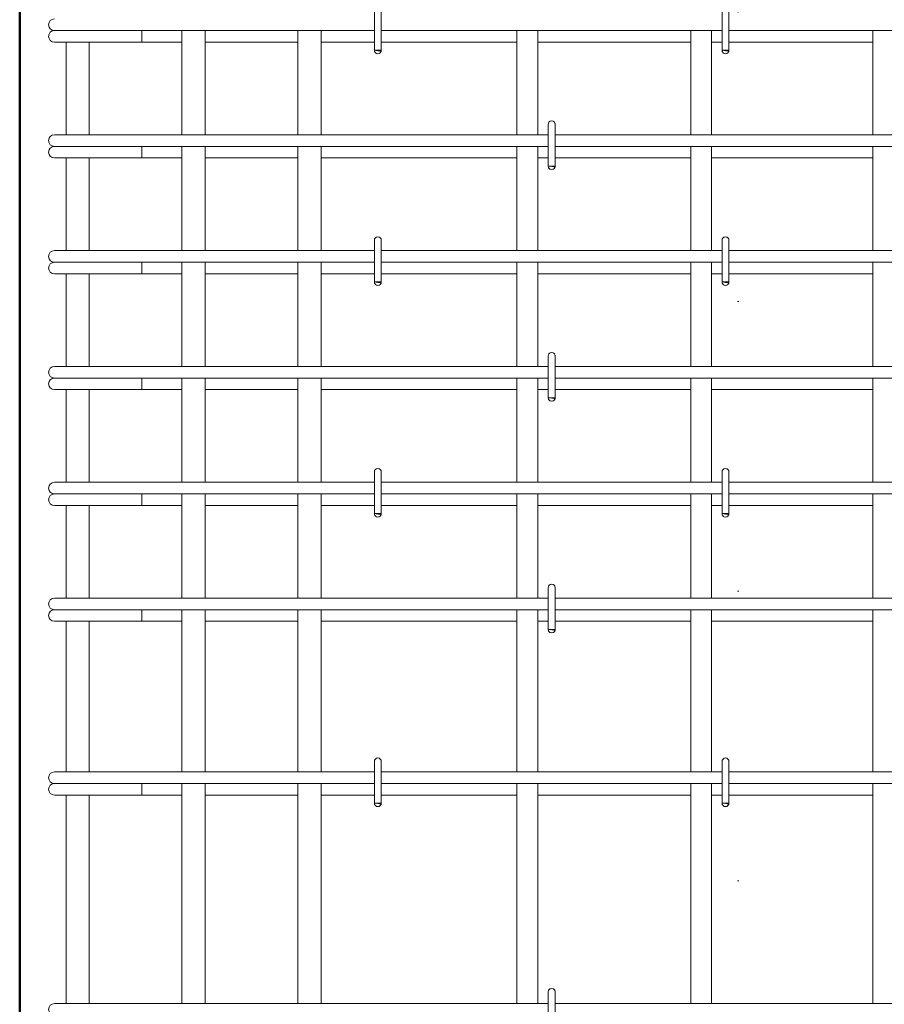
# Model space of a CAD drawing. Header units: millimetres. Extents: x -13889 to -3744, y 5954 to 13256.
# Tile 8 of 28: x -12500 to -11754, y 8914 to 9764. Entities that reach past the tile are written whole.
import ezdxf

# ---------------------------------------------------------------- set-up
doc = ezdxf.new("R2010")
doc.units = ezdxf.units.MM
doc.linetypes.add('ADSK_Линия разреза', pattern=[500, 0, -250, 0, -250])
doc.linetypes.add('ADSK_Пунктирная_п5', pattern=[125, 0, -125])
for name, color, linetype, lineweight in [('G-____-____-SYMB', 111, 'ADSK_Пунктирная_п5', 20), ('S-COLS-____-OTLN', 52, 'Continuous', 20), ('S-RBAR-____-OTLN', 171, 'Continuous', 100)]:
    doc.layers.add(name, color=color, linetype=linetype, lineweight=lineweight)

msp = doc.modelspace()

# ---------------------------------------------------------------- hatches: boundary and pattern name
at = {"layer": 'S-RBAR-____-OTLN', "lineweight": 20}
for points in [[(-12188.698, 9737.3021), (-12188.1022, 9738.0002), (-12194, 9738.0002), (-12191, 9737.6052)], [(-11888.698, 9737.3021), (-11888.1022, 9738.0002), (-11894, 9738.0002), (-11891, 9737.6052)], [(-12038.698, 9637.3021), (-12038.1022, 9638.0002), (-12044, 9638.0002), (-12041, 9637.6052)], [(-12188.698, 9537.3021), (-12188.1022, 9538.0002), (-12194, 9538.0002), (-12191, 9537.6052)], [(-11888.698, 9537.3021), (-11888.1022, 9538.0002), (-11894, 9538.0002), (-11891, 9537.6052)], [(-12038.698, 9437.3021), (-12038.1022, 9438.0002), (-12044, 9438.0002), (-12041, 9437.6052)], [(-12188.698, 9337.3021), (-12188.1022, 9338.0002), (-12194, 9338.0002), (-12191, 9337.6052)], [(-11888.698, 9337.3021), (-11888.1022, 9338.0002), (-11894, 9338.0002), (-11891, 9337.6052)], [(-12038.698, 9237.3021), (-12038.1022, 9238.0002), (-12044, 9238.0002), (-12041, 9237.6052)], [(-12188.698, 9087.3021), (-12188.1022, 9088.0002), (-12194, 9088.0002), (-12191, 9087.6052)], [(-11888.698, 9087.3021), (-11888.1022, 9088.0002), (-11894, 9088.0002), (-11891, 9087.6052)]]:
    msp.add_hatch(color=256, dxfattribs=at).paths.add_polyline_path(points)
h = msp.add_hatch(color=256, dxfattribs=at)
edge = h.paths.add_edge_path()
edge.add_arc((-12191, 9738.0002), 3, 339.0594289, 360)
edge.add_line((-12188, 9738.0002), (-12191, 9738.0002))
edge.add_line((-12191, 9738.0002), (-12188.1981, 9736.928))
h = msp.add_hatch(color=256, dxfattribs=at)
edge = h.paths.add_edge_path()
edge.add_arc((-11891, 9738.0002), 3, 339.0594289, 360)
edge.add_line((-11888, 9738.0002), (-11891, 9738.0002))
edge.add_line((-11891, 9738.0002), (-11888.1981, 9736.928))
h = msp.add_hatch(color=256, dxfattribs=at)
edge = h.paths.add_edge_path()
edge.add_arc((-12041, 9638.0002), 3, 339.0594289, 360)
edge.add_line((-12038, 9638.0002), (-12041, 9638.0002))
edge.add_line((-12041, 9638.0002), (-12038.1981, 9636.928))
h = msp.add_hatch(color=256, dxfattribs=at)
edge = h.paths.add_edge_path()
edge.add_arc((-12191, 9538.0002), 3, 339.0594289, 360)
edge.add_line((-12188, 9538.0002), (-12191, 9538.0002))
edge.add_line((-12191, 9538.0002), (-12188.1981, 9536.928))
h = msp.add_hatch(color=256, dxfattribs=at)
edge = h.paths.add_edge_path()
edge.add_arc((-11891, 9538.0002), 3, 339.0594289, 360)
edge.add_line((-11888, 9538.0002), (-11891, 9538.0002))
edge.add_line((-11891, 9538.0002), (-11888.1981, 9536.928))
h = msp.add_hatch(color=256, dxfattribs=at)
edge = h.paths.add_edge_path()
edge.add_arc((-12041, 9438.0002), 3, 339.0594289, 360)
edge.add_line((-12038, 9438.0002), (-12041, 9438.0002))
edge.add_line((-12041, 9438.0002), (-12038.1981, 9436.928))
h = msp.add_hatch(color=256, dxfattribs=at)
edge = h.paths.add_edge_path()
edge.add_arc((-12191, 9338.0002), 3, 339.0594289, 360)
edge.add_line((-12188, 9338.0002), (-12191, 9338.0002))
edge.add_line((-12191, 9338.0002), (-12188.1981, 9336.928))
h = msp.add_hatch(color=256, dxfattribs=at)
edge = h.paths.add_edge_path()
edge.add_arc((-11891, 9338.0002), 3, 339.0594289, 360)
edge.add_line((-11888, 9338.0002), (-11891, 9338.0002))
edge.add_line((-11891, 9338.0002), (-11888.1981, 9336.928))
h = msp.add_hatch(color=256, dxfattribs=at)
edge = h.paths.add_edge_path()
edge.add_arc((-12041, 9238.0002), 3, 339.0594289, 360)
edge.add_line((-12038, 9238.0002), (-12041, 9238.0002))
edge.add_line((-12041, 9238.0002), (-12038.1981, 9236.928))
h = msp.add_hatch(color=256, dxfattribs=at)
edge = h.paths.add_edge_path()
edge.add_arc((-12191, 9088.0002), 3, 339.0594289, 360)
edge.add_line((-12188, 9088.0002), (-12191, 9088.0002))
edge.add_line((-12191, 9088.0002), (-12188.1981, 9086.928))
h = msp.add_hatch(color=256, dxfattribs=at)
edge = h.paths.add_edge_path()
edge.add_arc((-11891, 9088.0002), 3, 339.0594289, 360)
edge.add_line((-11888, 9088.0002), (-11891, 9088.0002))
edge.add_line((-11891, 9088.0002), (-11888.1981, 9086.928))

# ---------------------------------------------------------------- linework, layer by layer
at = {"layer": 'G-____-____-SYMB', "linetype": 'ADSK_Линия разреза'}
msp.add_line((-11880, 12772.349), (-11880, 6101.1881), dxfattribs=at)
at = {"layer": 'S-COLS-____-OTLN', "lineweight": 50}
msp.add_line((-12500, 9899.9504), (-12500, 7100.0496), dxfattribs=at)
at = {"layer": 'S-RBAR-____-OTLN', "lineweight": 20}
for p, q in [((-12194, 9774.0002), (-12194, 9738.0002)), ((-12188, 9774.0002), (-12188, 9738.0002)), ((-11894, 9774.0002), (-11894, 9738.0002)), ((-11888, 9774.0002), (-11888, 9738.0002)), ((-12470.0914, 9755.0002), (-12469.0691, 9755.0002)), ((-12468.7996, 9755.0002), (-12468.0501, 9755.0002)), ((-12468.0531, 9755.0002), (-12465.5229, 9755.0002)), ((-12465.532, 9755.0002), (-12463.6466, 9755.0002)), ((-12463.6552, 9755.0002), (-12460.1312, 9755.0002)), ((-12460.1462, 9755.0002), (-12457.4441, 9755.0002)), ((-12457.4589, 9755.0002), (-12453.1549, 9755.0002)), ((-12453.1732, 9755.0002), (-12449.9313, 9755.0002)), ((-12449.9505, 9755.0002), (-12445.1076, 9755.0002)), ((-12445.1255, 9755.0002), (-12441.687, 9755.0002)), ((-12441.7072, 9755.0002), (-12440.0914, 9755.0002)), ((-12194, 9755.0002), (-12440.0914, 9755.0002)), ((-12394.6144, 9755.0002), (-12394.6144, 9745.0002)), ((-12360, 9755.0002), (-12360, 9665.0002)), ((-12340, 9755.0002), (-12340, 9665.0002)), ((-12260, 9755.0002), (-12260, 9665.0002)), ((-12240, 9755.0002), (-12240, 9665.0002)), ((-11894, 9755.0002), (-12188, 9755.0002)), ((-12071, 9665.0002), (-12071, 9755.0002)), ((-12053, 9665.0002), (-12053, 9755.0002)), ((-11921, 9665.0002), (-11921, 9755.0002)), ((-11903, 9665.0002), (-11903, 9755.0002)), ((-11561.0914, 9755.0002), (-11888, 9755.0002)), ((-11764, 9755.0002), (-11764, 9665.0002)), ((-12470.0914, 9745.0002), (-12418.8782, 9745.0002)), ((-12460, 9745.0002), (-12460, 9665.0002)), ((-12440, 9745.0002), (-12440, 9665.0002)), ((-12394.6144, 9745.0002), (-12418.8782, 9745.0002)), ((-12394.6144, 9745.0002), (-12360, 9745.0002)), ((-12340, 9745.0002), (-12260, 9745.0002)), ((-12240, 9745.0002), (-12194, 9745.0002)), ((-12188, 9745.0002), (-12071, 9745.0002)), ((-12053, 9745.0002), (-11921, 9745.0002)), ((-11903, 9745.0002), (-11894, 9745.0002)), ((-11888, 9745.0002), (-11764, 9745.0002)), ((-12188.1022, 9738.0002), (-12194, 9738.0002)), ((-12194, 9738.0002), (-12191, 9737.6052)), ((-12188, 9738.0002), (-12191, 9738.0002)), ((-12191, 9738.0002), (-12188.1981, 9736.928)), ((-12191, 9737.6052), (-12188.698, 9737.3021)), ((-12188.698, 9737.3021), (-12188.1022, 9738.0002)), ((-11888.1022, 9738.0002), (-11894, 9738.0002)), ((-11894, 9738.0002), (-11891, 9737.6052)), ((-11888, 9738.0002), (-11891, 9738.0002)), ((-11891, 9738.0002), (-11888.1981, 9736.928)), ((-11891, 9737.6052), (-11888.698, 9737.3021)), ((-11888.698, 9737.3021), (-11888.1022, 9738.0002)), ((-12044, 9674.0002), (-12044, 9638.0002)), ((-12038, 9674.0002), (-12038, 9638.0002)), ((-12470.0914, 9665.0002), (-12461.3046, 9665.0002)), ((-12461.3046, 9665.0002), (-12440.0914, 9665.0002)), ((-12044, 9665.0002), (-12440.0914, 9665.0002)), ((-11744, 9665.0002), (-12038, 9665.0002)), ((-12470.0914, 9655.0002), (-12469.0691, 9655.0002)), ((-12468.7996, 9655.0002), (-12468.0501, 9655.0002)), ((-12468.0531, 9655.0002), (-12465.5229, 9655.0002)), ((-12465.532, 9655.0002), (-12463.6466, 9655.0002)), ((-12463.6552, 9655.0002), (-12460.1312, 9655.0002)), ((-12460.1462, 9655.0002), (-12457.4441, 9655.0002)), ((-12457.4589, 9655.0002), (-12453.1549, 9655.0002)), ((-12453.1732, 9655.0002), (-12449.9313, 9655.0002)), ((-12449.9505, 9655.0002), (-12445.1076, 9655.0002)), ((-12445.1255, 9655.0002), (-12441.687, 9655.0002)), ((-12441.7072, 9655.0002), (-12440.0914, 9655.0002)), ((-12044, 9655.0002), (-12440.0914, 9655.0002)), ((-12394.6144, 9655.0002), (-12394.6144, 9645.0002)), ((-12360, 9655.0002), (-12360, 9565.0002)), ((-12340, 9655.0002), (-12340, 9565.0002)), ((-12260, 9655.0002), (-12260, 9565.0002)), ((-12240, 9655.0002), (-12240, 9565.0002)), ((-12071, 9565.0002), (-12071, 9655.0002)), ((-12053, 9565.0002), (-12053, 9655.0002)), ((-11744, 9655.0002), (-12038, 9655.0002)), ((-11921, 9565.0002), (-11921, 9655.0002)), ((-11903, 9565.0002), (-11903, 9655.0002)), ((-11764, 9655.0002), (-11764, 9565.0002)), ((-12470.0914, 9645.0002), (-12418.8782, 9645.0002)), ((-12460, 9645.0002), (-12460, 9565.0002)), ((-12440, 9645.0002), (-12440, 9565.0002)), ((-12394.6144, 9645.0002), (-12418.8782, 9645.0002)), ((-12394.6144, 9645.0002), (-12360, 9645.0002)), ((-12340, 9645.0002), (-12260, 9645.0002)), ((-12240, 9645.0002), (-12071, 9645.0002)), ((-12053, 9645.0002), (-12044, 9645.0002)), ((-12038, 9645.0002), (-11921, 9645.0002)), ((-11903, 9645.0002), (-11764, 9645.0002)), ((-12038.1022, 9638.0002), (-12044, 9638.0002)), ((-12044, 9638.0002), (-12041, 9637.6052)), ((-12038, 9638.0002), (-12041, 9638.0002)), ((-12041, 9638.0002), (-12038.1981, 9636.928)), ((-12041, 9637.6052), (-12038.698, 9637.3021)), ((-12038.698, 9637.3021), (-12038.1022, 9638.0002)), ((-12194, 9574.0002), (-12194, 9538.0002)), ((-12188, 9574.0002), (-12188, 9538.0002)), ((-11894, 9574.0002), (-11894, 9538.0002)), ((-11888, 9574.0002), (-11888, 9538.0002)), ((-12470.0914, 9565.0002), (-12461.3046, 9565.0002)), ((-12461.3046, 9565.0002), (-12440.0914, 9565.0002)), ((-12194, 9565.0002), (-12440.0914, 9565.0002)), ((-11894, 9565.0002), (-12188, 9565.0002)), ((-11561.0914, 9565.0002), (-11888, 9565.0002)), ((-12470.0914, 9555.0002), (-12469.0691, 9555.0002)), ((-12468.7996, 9555.0002), (-12468.0501, 9555.0002)), ((-12468.0531, 9555.0002), (-12465.5229, 9555.0002)), ((-12465.532, 9555.0002), (-12463.6466, 9555.0002)), ((-12463.6552, 9555.0002), (-12460.1312, 9555.0002)), ((-12460.1462, 9555.0002), (-12457.4441, 9555.0002)), ((-12457.4589, 9555.0002), (-12453.1549, 9555.0002)), ((-12453.1732, 9555.0002), (-12449.9313, 9555.0002)), ((-12449.9505, 9555.0002), (-12445.1076, 9555.0002)), ((-12445.1255, 9555.0002), (-12441.687, 9555.0002)), ((-12441.7072, 9555.0002), (-12440.0914, 9555.0002)), ((-12194, 9555.0002), (-12440.0914, 9555.0002)), ((-12394.6144, 9555.0002), (-12394.6144, 9545.0002)), ((-12360, 9555.0002), (-12360, 9465.0002)), ((-12340, 9555.0002), (-12340, 9465.0002)), ((-12260, 9555.0002), (-12260, 9465.0002)), ((-12240, 9555.0002), (-12240, 9465.0002)), ((-11894, 9555.0002), (-12188, 9555.0002)), ((-12071, 9465.0002), (-12071, 9555.0002)), ((-12053, 9465.0002), (-12053, 9555.0002)), ((-11921, 9465.0002), (-11921, 9555.0002)), ((-11903, 9465.0002), (-11903, 9555.0002)), ((-11561.0914, 9555.0002), (-11888, 9555.0002)), ((-11764, 9555.0002), (-11764, 9465.0002)), ((-12470.0914, 9545.0002), (-12418.8782, 9545.0002)), ((-12460, 9545.0002), (-12460, 9465.0002)), ((-12440, 9545.0002), (-12440, 9465.0002)), ((-12394.6144, 9545.0002), (-12418.8782, 9545.0002)), ((-12394.6144, 9545.0002), (-12360, 9545.0002)), ((-12340, 9545.0002), (-12260, 9545.0002)), ((-12240, 9545.0002), (-12194, 9545.0002)), ((-12188.1022, 9538.0002), (-12194, 9538.0002)), ((-12194, 9538.0002), (-12191, 9537.6052)), ((-12188, 9538.0002), (-12191, 9538.0002)), ((-12191, 9538.0002), (-12188.1981, 9536.928)), ((-12191, 9537.6052), (-12188.698, 9537.3021)), ((-12188.698, 9537.3021), (-12188.1022, 9538.0002)), ((-12188, 9545.0002), (-12071, 9545.0002)), ((-12053, 9545.0002), (-11921, 9545.0002)), ((-11903, 9545.0002), (-11894, 9545.0002)), ((-11888.1022, 9538.0002), (-11894, 9538.0002)), ((-11894, 9538.0002), (-11891, 9537.6052)), ((-11888, 9538.0002), (-11891, 9538.0002)), ((-11891, 9538.0002), (-11888.1981, 9536.928)), ((-11891, 9537.6052), (-11888.698, 9537.3021)), ((-11888.698, 9537.3021), (-11888.1022, 9538.0002)), ((-11888, 9545.0002), (-11764, 9545.0002)), ((-12044, 9474.0002), (-12044, 9438.0002)), ((-12038, 9474.0002), (-12038, 9438.0002)), ((-12470.0914, 9465.0002), (-12461.3046, 9465.0002)), ((-12461.3046, 9465.0002), (-12440.0914, 9465.0002)), ((-12044, 9465.0002), (-12440.0914, 9465.0002)), ((-11744, 9465.0002), (-12038, 9465.0002)), ((-12470.0914, 9455.0002), (-12469.0691, 9455.0002)), ((-12468.7996, 9455.0002), (-12468.0501, 9455.0002)), ((-12468.0531, 9455.0002), (-12465.5229, 9455.0002)), ((-12465.532, 9455.0002), (-12463.6466, 9455.0002)), ((-12463.6552, 9455.0002), (-12460.1312, 9455.0002)), ((-12460.1462, 9455.0002), (-12457.4441, 9455.0002)), ((-12457.4589, 9455.0002), (-12453.1549, 9455.0002)), ((-12453.1732, 9455.0002), (-12449.9313, 9455.0002)), ((-12449.9505, 9455.0002), (-12445.1076, 9455.0002)), ((-12445.1255, 9455.0002), (-12441.687, 9455.0002)), ((-12441.7072, 9455.0002), (-12440.0914, 9455.0002)), ((-12044, 9455.0002), (-12440.0914, 9455.0002)), ((-12394.6144, 9455.0002), (-12394.6144, 9445.0002)), ((-12360, 9455.0002), (-12360, 9365.0002)), ((-12340, 9455.0002), (-12340, 9365.0002)), ((-12260, 9455.0002), (-12260, 9365.0002)), ((-12240, 9455.0002), (-12240, 9365.0002)), ((-12071, 9365.0002), (-12071, 9455.0002)), ((-12053, 9365.0002), (-12053, 9455.0002)), ((-11744, 9455.0002), (-12038, 9455.0002)), ((-11921, 9365.0002), (-11921, 9455.0002)), ((-11903, 9365.0002), (-11903, 9455.0002)), ((-11764, 9455.0002), (-11764, 9365.0002)), ((-12470.0914, 9445.0002), (-12418.8782, 9445.0002)), ((-12460, 9445.0002), (-12460, 9365.0002)), ((-12440, 9445.0002), (-12440, 9365.0002)), ((-12394.6144, 9445.0002), (-12418.8782, 9445.0002)), ((-12394.6144, 9445.0002), (-12360, 9445.0002)), ((-12340, 9445.0002), (-12260, 9445.0002)), ((-12240, 9445.0002), (-12071, 9445.0002)), ((-12053, 9445.0002), (-12044, 9445.0002)), ((-12038, 9445.0002), (-11921, 9445.0002)), ((-11903, 9445.0002), (-11764, 9445.0002)), ((-12038.1022, 9438.0002), (-12044, 9438.0002)), ((-12044, 9438.0002), (-12041, 9437.6052)), ((-12038, 9438.0002), (-12041, 9438.0002)), ((-12041, 9438.0002), (-12038.1981, 9436.928)), ((-12041, 9437.6052), (-12038.698, 9437.3021)), ((-12038.698, 9437.3021), (-12038.1022, 9438.0002)), ((-12194, 9374.0002), (-12194, 9338.0002)), ((-12188, 9374.0002), (-12188, 9338.0002)), ((-11894, 9374.0002), (-11894, 9338.0002)), ((-11888, 9374.0002), (-11888, 9338.0002)), ((-12470.0914, 9365.0002), (-12461.3046, 9365.0002)), ((-12461.3046, 9365.0002), (-12440.0914, 9365.0002)), ((-12194, 9365.0002), (-12440.0914, 9365.0002)), ((-11894, 9365.0002), (-12188, 9365.0002)), ((-11561.0914, 9365.0002), (-11888, 9365.0002)), ((-12470.0914, 9355.0002), (-12469.0691, 9355.0002)), ((-12468.7996, 9355.0002), (-12468.0501, 9355.0002)), ((-12468.0531, 9355.0002), (-12465.5229, 9355.0002)), ((-12465.532, 9355.0002), (-12463.6466, 9355.0002)), ((-12463.6552, 9355.0002), (-12460.1312, 9355.0002)), ((-12460.1462, 9355.0002), (-12457.4441, 9355.0002)), ((-12457.4589, 9355.0002), (-12453.1549, 9355.0002)), ((-12453.1732, 9355.0002), (-12449.9313, 9355.0002)), ((-12449.9505, 9355.0002), (-12445.1076, 9355.0002)), ((-12445.1255, 9355.0002), (-12441.687, 9355.0002)), ((-12441.7072, 9355.0002), (-12440.0914, 9355.0002)), ((-12194, 9355.0002), (-12440.0914, 9355.0002)), ((-12394.6144, 9355.0002), (-12394.6144, 9345.0002)), ((-12360, 9355.0002), (-12360, 9265.0002)), ((-12340, 9355.0002), (-12340, 9265.0002)), ((-12260, 9355.0002), (-12260, 9265.0002)), ((-12240, 9355.0002), (-12240, 9265.0002)), ((-11894, 9355.0002), (-12188, 9355.0002)), ((-12071, 9265.0002), (-12071, 9355.0002)), ((-12053, 9265.0002), (-12053, 9355.0002)), ((-11921, 9265.0002), (-11921, 9355.0002)), ((-11903, 9265.0002), (-11903, 9355.0002)), ((-11561.0914, 9355.0002), (-11888, 9355.0002)), ((-11764, 9355.0002), (-11764, 9265.0002)), ((-12470.0914, 9345.0002), (-12418.8782, 9345.0002)), ((-12460, 9345.0002), (-12460, 9265.0002)), ((-12440, 9345.0002), (-12440, 9265.0002)), ((-12394.6144, 9345.0002), (-12418.8782, 9345.0002)), ((-12394.6144, 9345.0002), (-12360, 9345.0002)), ((-12340, 9345.0002), (-12260, 9345.0002)), ((-12240, 9345.0002), (-12194, 9345.0002)), ((-12188, 9345.0002), (-12071, 9345.0002)), ((-12053, 9345.0002), (-11921, 9345.0002)), ((-11903, 9345.0002), (-11894, 9345.0002)), ((-11888, 9345.0002), (-11764, 9345.0002)), ((-12188.1022, 9338.0002), (-12194, 9338.0002)), ((-12194, 9338.0002), (-12191, 9337.6052)), ((-12188, 9338.0002), (-12191, 9338.0002)), ((-12191, 9338.0002), (-12188.1981, 9336.928)), ((-12191, 9337.6052), (-12188.698, 9337.3021)), ((-12188.698, 9337.3021), (-12188.1022, 9338.0002)), ((-11888.1022, 9338.0002), (-11894, 9338.0002)), ((-11894, 9338.0002), (-11891, 9337.6052)), ((-11888, 9338.0002), (-11891, 9338.0002)), ((-11891, 9338.0002), (-11888.1981, 9336.928)), ((-11891, 9337.6052), (-11888.698, 9337.3021)), ((-11888.698, 9337.3021), (-11888.1022, 9338.0002)), ((-12044, 9274.0002), (-12044, 9238.0002)), ((-12038, 9274.0002), (-12038, 9238.0002)), ((-12470.0914, 9265.0002), (-12461.3046, 9265.0002)), ((-12461.3046, 9265.0002), (-12440.0914, 9265.0002)), ((-12044, 9265.0002), (-12440.0914, 9265.0002)), ((-11744, 9265.0002), (-12038, 9265.0002)), ((-12470.0914, 9255.0002), (-12469.0691, 9255.0002)), ((-12468.7996, 9255.0002), (-12468.0501, 9255.0002)), ((-12468.0531, 9255.0002), (-12465.5229, 9255.0002)), ((-12465.532, 9255.0002), (-12463.6466, 9255.0002)), ((-12463.6552, 9255.0002), (-12460.1312, 9255.0002)), ((-12460.1462, 9255.0002), (-12457.4441, 9255.0002)), ((-12457.4589, 9255.0002), (-12453.1549, 9255.0002)), ((-12453.1732, 9255.0002), (-12449.9313, 9255.0002)), ((-12449.9505, 9255.0002), (-12445.1076, 9255.0002)), ((-12445.1255, 9255.0002), (-12441.687, 9255.0002)), ((-12441.7072, 9255.0002), (-12440.0914, 9255.0002)), ((-12044, 9255.0002), (-12440.0914, 9255.0002)), ((-12394.6144, 9255.0002), (-12394.6144, 9245.0002)), ((-12360, 9255.0002), (-12360, 9115.0002)), ((-12340, 9255.0002), (-12340, 9115.0002)), ((-12260, 9255.0002), (-12260, 9115.0002)), ((-12240, 9255.0002), (-12240, 9115.0002)), ((-12071, 9115.0002), (-12071, 9255.0002)), ((-12053, 9115.0002), (-12053, 9255.0002)), ((-11744, 9255.0002), (-12038, 9255.0002)), ((-11921, 9115.0002), (-11921, 9255.0002)), ((-11903, 9115.0002), (-11903, 9255.0002)), ((-11764, 9255.0002), (-11764, 9115.0002)), ((-12470.0914, 9245.0002), (-12418.8782, 9245.0002)), ((-12460, 9245.0002), (-12460, 9115.0002)), ((-12440, 9245.0002), (-12440, 9115.0002)), ((-12394.6144, 9245.0002), (-12418.8782, 9245.0002)), ((-12394.6144, 9245.0002), (-12360, 9245.0002)), ((-12340, 9245.0002), (-12260, 9245.0002)), ((-12240, 9245.0002), (-12071, 9245.0002)), ((-12053, 9245.0002), (-12044, 9245.0002)), ((-12038, 9245.0002), (-11921, 9245.0002)), ((-11903, 9245.0002), (-11764, 9245.0002)), ((-12038.1022, 9238.0002), (-12044, 9238.0002)), ((-12044, 9238.0002), (-12041, 9237.6052)), ((-12038, 9238.0002), (-12041, 9238.0002)), ((-12041, 9238.0002), (-12038.1981, 9236.928)), ((-12041, 9237.6052), (-12038.698, 9237.3021)), ((-12038.698, 9237.3021), (-12038.1022, 9238.0002)), ((-12194, 9124.0002), (-12194, 9088.0002)), ((-12188, 9124.0002), (-12188, 9088.0002)), ((-11894, 9124.0002), (-11894, 9088.0002)), ((-11888, 9124.0002), (-11888, 9088.0002)), ((-12470.0914, 9115.0002), (-12461.3046, 9115.0002)), ((-12461.3046, 9115.0002), (-12440.0914, 9115.0002)), ((-12194, 9115.0002), (-12440.0914, 9115.0002)), ((-11894, 9115.0002), (-12188, 9115.0002)), ((-11561.0914, 9115.0002), (-11888, 9115.0002)), ((-12470.0914, 9105.0002), (-12469.0691, 9105.0002)), ((-12468.7996, 9105.0002), (-12468.0501, 9105.0002)), ((-12468.0531, 9105.0002), (-12465.5229, 9105.0002)), ((-12465.532, 9105.0002), (-12463.6466, 9105.0002)), ((-12463.6552, 9105.0002), (-12460.1312, 9105.0002)), ((-12460.1462, 9105.0002), (-12457.4441, 9105.0002)), ((-12457.4589, 9105.0002), (-12453.1549, 9105.0002)), ((-12453.1732, 9105.0002), (-12449.9313, 9105.0002)), ((-12449.9505, 9105.0002), (-12445.1076, 9105.0002)), ((-12445.1255, 9105.0002), (-12441.687, 9105.0002)), ((-12441.7072, 9105.0002), (-12440.0914, 9105.0002)), ((-12194, 9105.0002), (-12440.0914, 9105.0002)), ((-12394.6144, 9105.0002), (-12394.6144, 9095.0002)), ((-12360, 9105.0002), (-12360, 8915.0002)), ((-12340, 9105.0002), (-12340, 8915.0002)), ((-12260, 9105.0002), (-12260, 8915.0002)), ((-12240, 9105.0002), (-12240, 8915.0002)), ((-11894, 9105.0002), (-12188, 9105.0002)), ((-12071, 8915.0002), (-12071, 9105.0002)), ((-12053, 8915.0002), (-12053, 9105.0002)), ((-11921, 8915.0002), (-11921, 9105.0002)), ((-11903, 8915.0002), (-11903, 9105.0002)), ((-11561.0914, 9105.0002), (-11888, 9105.0002)), ((-11764, 9105.0002), (-11764, 8915.0002)), ((-12470.0914, 9095.0002), (-12418.8782, 9095.0002)), ((-12460, 9095.0002), (-12460, 8915.0002)), ((-12440, 9095.0002), (-12440, 8915.0002)), ((-12394.6144, 9095.0002), (-12418.8782, 9095.0002)), ((-12394.6144, 9095.0002), (-12360, 9095.0002)), ((-12340, 9095.0002), (-12260, 9095.0002)), ((-12240, 9095.0002), (-12194, 9095.0002)), ((-12188, 9095.0002), (-12071, 9095.0002)), ((-12053, 9095.0002), (-11921, 9095.0002)), ((-11903, 9095.0002), (-11894, 9095.0002)), ((-11888, 9095.0002), (-11764, 9095.0002)), ((-12188.1022, 9088.0002), (-12194, 9088.0002)), ((-12194, 9088.0002), (-12191, 9087.6052)), ((-12188, 9088.0002), (-12191, 9088.0002)), ((-12191, 9088.0002), (-12188.1981, 9086.928)), ((-12191, 9087.6052), (-12188.698, 9087.3021)), ((-12188.698, 9087.3021), (-12188.1022, 9088.0002)), ((-11888.1022, 9088.0002), (-11894, 9088.0002)), ((-11894, 9088.0002), (-11891, 9087.6052)), ((-11888, 9088.0002), (-11891, 9088.0002)), ((-11891, 9088.0002), (-11888.1981, 9086.928)), ((-11891, 9087.6052), (-11888.698, 9087.3021)), ((-11888.698, 9087.3021), (-11888.1022, 9088.0002)), ((-12044, 8925.0002), (-12044, 8889.0002)), ((-12038, 8925.0002), (-12038, 8889.0002)), ((-12470.0914, 8915.0002), (-12461.3046, 8915.0002)), ((-12461.3046, 8915.0002), (-12440.0914, 8915.0002)), ((-12044, 8915.0002), (-12440.0914, 8915.0002)), ((-11744, 8915.0002), (-12038, 8915.0002))]:
    msp.add_line(p, q, dxfattribs=at)
for centre, radius, start, end in [((-12470.0914, 9760.0002), 5, 90, 270), ((-12470.0914, 9750.0002), 5, 90, 270), ((-12470.0914, 9750.0002), 5, 90, 105), ((-12191, 9738.0002), 3, 180, 0), ((-12191, 9738.0002), 3, 210, 240), ((-12191, 9738.0002), 3, 300, 330), ((-12191, 9738.0002), 3, 339.0594289, 0), ((-12191, 9738.0002), 3, 345, 0), ((-11891, 9738.0002), 3, 180, 0), ((-11891, 9738.0002), 3, 210, 240), ((-11891, 9738.0002), 3, 300, 330), ((-11891, 9738.0002), 3, 339.0594289, 0), ((-11891, 9738.0002), 3, 345, 0), ((-12041, 9674.0002), 3, 0, 180), ((-12041, 9674.0002), 3, 120, 150), ((-12041, 9674.0002), 3, 30, 60), ((-12041, 9674.0002), 3, 0, 15), ((-12470.0914, 9660.0002), 5, 90, 270), ((-12470.0914, 9650.0002), 5, 90, 270), ((-12470.0914, 9650.0002), 5, 90, 105), ((-12041, 9638.0002), 3, 180, 0), ((-12041, 9638.0002), 3, 210, 240), ((-12041, 9638.0002), 3, 300, 330), ((-12041, 9638.0002), 3, 339.0594289, 0), ((-12041, 9638.0002), 3, 345, 0), ((-12191, 9574.0002), 3, 0, 180), ((-12191, 9574.0002), 3, 120, 150), ((-12191, 9574.0002), 3, 30, 60), ((-12191, 9574.0002), 3, 0, 15), ((-11891, 9574.0002), 3, 0, 180), ((-11891, 9574.0002), 3, 120, 150), ((-11891, 9574.0002), 3, 30, 60), ((-11891, 9574.0002), 3, 0, 15), ((-12470.0914, 9560.0002), 5, 90, 270), ((-12470.0914, 9550.0002), 5, 90, 270), ((-12470.0914, 9550.0002), 5, 90, 105), ((-12191, 9538.0002), 3, 180, 0), ((-12191, 9538.0002), 3, 339.0594289, 0), ((-12191, 9538.0002), 3, 345, 0), ((-11891, 9538.0002), 3, 180, 0), ((-11891, 9538.0002), 3, 339.0594289, 0), ((-11891, 9538.0002), 3, 345, 0), ((-12191, 9538.0002), 3, 210, 240), ((-12191, 9538.0002), 3, 300, 330), ((-11891, 9538.0002), 3, 210, 240), ((-11891, 9538.0002), 3, 300, 330), ((-12041, 9474.0002), 3, 0, 180), ((-12041, 9474.0002), 3, 120, 150), ((-12041, 9474.0002), 3, 30, 60), ((-12041, 9474.0002), 3, 0, 15), ((-12470.0914, 9460.0002), 5, 90, 270), ((-12470.0914, 9450.0002), 5, 90, 270), ((-12470.0914, 9450.0002), 5, 90, 105), ((-12041, 9438.0002), 3, 180, 0), ((-12041, 9438.0002), 3, 210, 240), ((-12041, 9438.0002), 3, 300, 330), ((-12041, 9438.0002), 3, 339.0594289, 0), ((-12041, 9438.0002), 3, 345, 0), ((-12191, 9374.0002), 3, 0, 180), ((-12191, 9374.0002), 3, 120, 150), ((-12191, 9374.0002), 3, 30, 60), ((-11891, 9374.0002), 3, 0, 180), ((-11891, 9374.0002), 3, 120, 150), ((-11891, 9374.0002), 3, 30, 60), ((-12191, 9374.0002), 3, 0, 15), ((-11891, 9374.0002), 3, 0, 15), ((-12470.0914, 9360.0002), 5, 90, 270), ((-12470.0914, 9350.0002), 5, 90, 270), ((-12470.0914, 9350.0002), 5, 90, 105), ((-12191, 9338.0002), 3, 180, 0), ((-12191, 9338.0002), 3, 210, 240), ((-12191, 9338.0002), 3, 300, 330), ((-12191, 9338.0002), 3, 339.0594289, 0), ((-12191, 9338.0002), 3, 345, 0), ((-11891, 9338.0002), 3, 180, 0), ((-11891, 9338.0002), 3, 210, 240), ((-11891, 9338.0002), 3, 300, 330), ((-11891, 9338.0002), 3, 339.0594289, 0), ((-11891, 9338.0002), 3, 345, 0), ((-12041, 9274.0002), 3, 0, 180), ((-12041, 9274.0002), 3, 120, 150), ((-12041, 9274.0002), 3, 30, 60), ((-12041, 9274.0002), 3, 0, 15), ((-12470.0914, 9260.0002), 5, 90, 270), ((-12470.0914, 9250.0002), 5, 90, 270), ((-12470.0914, 9250.0002), 5, 90, 105), ((-12041, 9238.0002), 3, 180, 0), ((-12041, 9238.0002), 3, 210, 240), ((-12041, 9238.0002), 3, 300, 330), ((-12041, 9238.0002), 3, 339.0594289, 0), ((-12041, 9238.0002), 3, 345, 0), ((-12191, 9124.0002), 3, 0, 180), ((-12191, 9124.0002), 3, 120, 150), ((-12191, 9124.0002), 3, 30, 60), ((-12191, 9124.0002), 3, 0, 15), ((-11891, 9124.0002), 3, 0, 180), ((-11891, 9124.0002), 3, 120, 150), ((-11891, 9124.0002), 3, 30, 60), ((-11891, 9124.0002), 3, 0, 15), ((-12470.0914, 9110.0002), 5, 90, 270), ((-12470.0914, 9100.0002), 5, 90, 270), ((-12470.0914, 9100.0002), 5, 90, 105), ((-12191, 9088.0002), 3, 180, 0), ((-12191, 9088.0002), 3, 210, 240), ((-12191, 9088.0002), 3, 300, 330), ((-12191, 9088.0002), 3, 339.0594289, 0), ((-12191, 9088.0002), 3, 345, 0), ((-11891, 9088.0002), 3, 180, 0), ((-11891, 9088.0002), 3, 210, 240), ((-11891, 9088.0002), 3, 300, 330), ((-11891, 9088.0002), 3, 339.0594289, 0), ((-11891, 9088.0002), 3, 345, 0), ((-12041, 8925.0002), 3, 0, 180), ((-12041, 8925.0002), 3, 120, 150), ((-12041, 8925.0002), 3, 30, 60), ((-12041, 8925.0002), 3, 0, 15), ((-12470.0914, 8910.0002), 5, 90, 270)]:
    msp.add_arc(centre, radius, start, end, dxfattribs=at)

doc.saveas('drawing.dxf')
